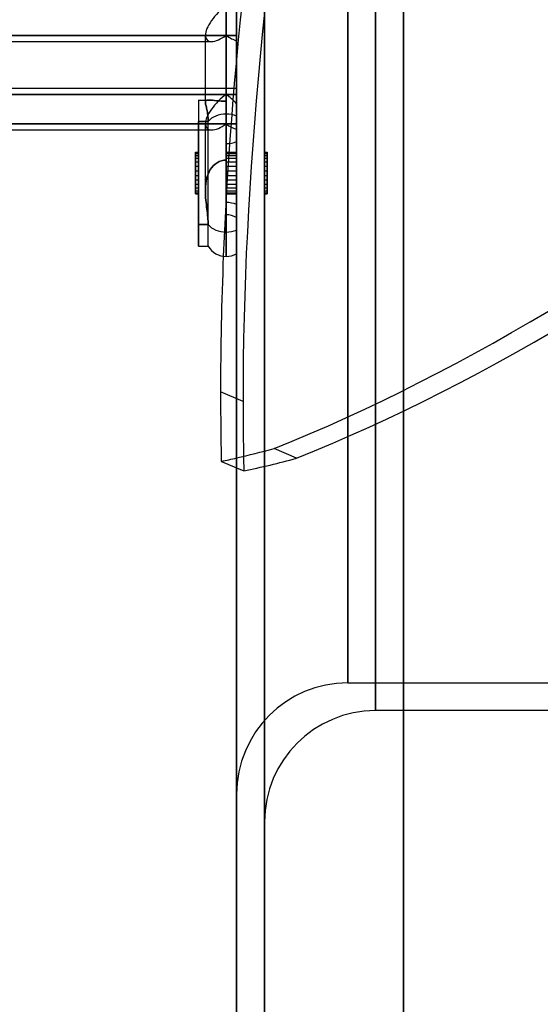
# Model space of a CAD drawing. Header units: millimetres. Extents: x -132 to 52, y -156 to 156.
# Tile 18 of 79: x -8 to 11, y -112 to -76. Entities that reach past the tile are written whole.
import ezdxf

# ---------------------------------------------------------------- set-up
doc = ezdxf.new("R2010")
doc.units = ezdxf.units.MM
doc.layers.add('MAIN-1', color=7, linetype='Continuous')

msp = doc.modelspace()

# ---------------------------------------------------------------- linework, layer by layer
at = {"layer": 'MAIN-1'}
for p, q in [((0, 136), (0, -136)), ((0, -136), (0, 136)), ((6, -136), (6, 136)), ((6, 136), (6, -136)), ((1, 135), (1, -135)), ((1, -135), (1, 135)), ((6, -135), (6, 135)), ((6, 135), (6, -135)), ((0, -104), (0, 0)), ((4, 0), (4, -100)), ((5, 0), (5, -101)), ((1, 0), (1, -105)), ((4, -100), (4, 0)), ((5, -101), (5, 0)), ((-0.375, -75.66), (-0.375, -79.55)), ((-0.375, -79.55), (-0.375, -75.66)), ((0, -76.721), (0, -75.441)), ((0, -76.721), (0, -75.441)), ((0, -79.621), (0, -75.997)), ((0, -75.997), (0, -79.621)), ((-0.375, -76.721), (-11.55, -76.721)), ((-11.55, -76.721), (-0.375, -76.721)), ((-1.125, -79.124), (-1.125, -76.721)), ((-1.125, -79.124), (-1.125, -76.721)), ((0, -76.721), (-0.375, -76.721)), ((-0.375, -76.721), (0, -76.721)), ((-0.375, -79.087), (-0.375, -76.721)), ((-0.375, -76.721), (-0.375, -79.087)), ((0, -76.721), (0, -76.915)), ((0, -76.915), (0, -76.721)), ((-37.65, -76.941), (-1.125, -76.941)), ((-37.65, -76.941), (-0.905, -76.941)), ((-1.125, -76.941), (-0.905, -76.941)), ((0, -80.539), (0, -76.915)), ((0, -76.915), (0, -80.539)), ((-37.55, -78.623), (0, -78.623)), ((-11.55, -78.623), (-1.125, -78.623)), ((-1.125, -78.842), (-11.55, -78.842)), ((-11.55, -78.842), (-0.375, -78.842)), ((-1.125, -78.623), (0, -78.623)), ((-0.375, -78.842), (-1.125, -78.842)), ((0, -78.842), (-0.375, -78.842)), ((-0.375, -78.842), (-0.375, -80.926)), ((-0.375, -78.842), (0, -78.842)), ((-0.375, -81.208), (-0.375, -78.842)), ((0, -79.903), (0, -78.623)), ((0, -79.903), (0, -78.623)), ((0, -78.842), (0, -79.179)), ((0, -79.179), (0, -78.842)), ((-1.375, -79.046), (-1.375, -79.815)), ((-1.375, -79.046), (-1.375, -83.527)), ((-1.375, -79.046), (-1.375, -83.527)), ((-1.375, -79.046), (-1.125, -79.046)), ((-1.375, -79.046), (-1.013, -79.046)), ((-1.125, -79.046), (-1.013, -79.046)), ((-1.123, -79.104), (-1.125, -79.124)), ((-1.125, -79.124), (-1.123, -79.104)), ((-1.125, -79.124), (-1.124, -79.146)), ((-1.124, -79.146), (-1.125, -79.124)), ((-1.124, -79.146), (-1.12, -79.172)), ((-1.12, -79.172), (-1.124, -79.146)), ((-1.119, -79.086), (-1.123, -79.104)), ((-1.123, -79.104), (-1.119, -79.086)), ((-1.12, -79.172), (-1.115, -79.2)), ((-1.115, -79.2), (-1.12, -79.172)), ((-1.109, -79.072), (-1.119, -79.086)), ((-1.119, -79.086), (-1.109, -79.072)), ((-1.115, -79.2), (-1.107, -79.232)), ((-1.107, -79.232), (-1.115, -79.2)), ((-1.095, -79.06), (-1.109, -79.072)), ((-1.109, -79.072), (-1.095, -79.06)), ((-1.107, -79.232), (-1.099, -79.266)), ((-1.099, -79.266), (-1.107, -79.232)), ((-1.099, -79.266), (-1.09, -79.304)), ((-1.09, -79.304), (-1.099, -79.266)), ((-1.074, -79.052), (-1.095, -79.06)), ((-1.095, -79.06), (-1.074, -79.052)), ((-1.047, -79.047), (-1.074, -79.052)), ((-1.074, -79.052), (-1.047, -79.047)), ((-1.014, -79.046), (-1.047, -79.047)), ((-1.047, -79.047), (-1.014, -79.046)), ((-0.974, -79.047), (-1.014, -79.046)), ((-1.014, -79.046), (-0.974, -79.047)), ((-0.923, -79.051), (-0.974, -79.047)), ((-0.974, -79.047), (-0.923, -79.051)), ((-0.864, -79.057), (-0.923, -79.051)), ((-0.923, -79.051), (-0.864, -79.057)), ((-0.8, -79.063), (-0.864, -79.057)), ((-0.864, -79.057), (-0.8, -79.063)), ((-0.726, -79.07), (-0.8, -79.063)), ((-0.8, -79.063), (-0.726, -79.07)), ((-0.644, -79.077), (-0.726, -79.07)), ((-0.726, -79.07), (-0.644, -79.077)), ((-0.556, -79.082), (-0.644, -79.077)), ((-0.644, -79.077), (-0.556, -79.082)), ((-0.465, -79.086), (-0.556, -79.082)), ((-0.556, -79.082), (-0.465, -79.086)), ((-0.375, -79.087), (-0.465, -79.086)), ((-0.465, -79.086), (-0.375, -79.087)), ((-0.375, -81.208), (-0.375, -79.087)), ((-0.375, -79.087), (-0.375, -81.208)), ((-0.375, -80.61), (-0.375, -79.087)), ((-0.375, -79.087), (-0.375, -80.61)), ((0, -82.803), (0, -79.179)), ((0, -79.179), (0, -82.803)), ((-1.09, -79.304), (-1.08, -79.344)), ((-1.08, -79.344), (-1.09, -79.304)), ((-1.08, -79.344), (-1.071, -79.387)), ((-1.071, -79.387), (-1.08, -79.344)), ((-1.071, -79.387), (-1.061, -79.433)), ((-1.061, -79.433), (-1.071, -79.387)), ((-1.061, -79.433), (-1.052, -79.482)), ((-1.052, -79.482), (-1.061, -79.433)), ((-1.052, -79.482), (-1.044, -79.532)), ((-1.044, -79.532), (-1.052, -79.482)), ((-1.044, -79.532), (-1.037, -79.585)), ((-1.037, -79.585), (-1.044, -79.532)), ((-1.037, -79.585), (-1.032, -79.64)), ((-1.032, -79.64), (-1.037, -79.585)), ((-1.032, -79.64), (-1.028, -79.697)), ((-1.028, -79.697), (-1.032, -79.64)), ((-0.375, -79.55), (-0.375, -84.671)), ((-0.375, -84.671), (-0.375, -79.55)), ((0, -84.57), (0, -79.621)), ((0, -84.57), (0, -79.621)), ((-11.552, -79.903), (-0.375, -79.903)), ((-0.375, -79.903), (-11.552, -79.903)), ((-1.025, -79.815), (-1.375, -79.815)), ((-1.375, -79.815), (-1.025, -79.815)), ((-1.375, -79.815), (-1.375, -84.296)), ((-1.375, -84.296), (-1.375, -79.815)), ((-1.125, -82.306), (-1.125, -79.903)), ((-1.125, -82.306), (-1.125, -79.903)), ((-1.028, -79.697), (-1.025, -79.755)), ((-1.025, -79.755), (-1.028, -79.697)), ((-1.025, -79.755), (-1.025, -79.815)), ((-1.025, -79.815), (-1.025, -79.755)), ((-1.025, -84.296), (-1.025, -79.815)), ((-1.025, -84.296), (-1.025, -79.815)), ((-0.375, -79.903), (0, -79.903)), ((-0.375, -83.792), (-0.375, -79.903)), ((0, -79.903), (-0.375, -79.903)), ((-0.375, -79.903), (-0.375, -80.926)), ((0, -80.097), (0, -79.903)), ((0, -79.903), (0, -80.097)), ((-37.65, -80.123), (-0.905, -80.123)), ((-37.65, -80.123), (-1.375, -80.123)), ((-1.375, -80.123), (-0.905, -80.123)), ((0, -83.721), (0, -80.097)), ((0, -80.097), (0, -83.721)), ((-0.375, -80.61), (-0.375, -83.171)), ((-0.375, -83.171), (-0.375, -80.61)), ((0, -80.539), (0, -83.271)), ((0, -80.539), (0, -83.271)), ((-1.475, -80.926), (-1.375, -80.926)), ((-1.475, -81.272), (-1.475, -80.926)), ((-1.475, -80.926), (-1.475, -81.141)), ((-1.475, -80.963), (-1.375, -80.963)), ((-1.475, -81.423), (-1.475, -80.963)), ((-1.475, -80.963), (-1.475, -81.036)), ((-1.475, -81.036), (-1.375, -81.036)), ((-1.475, -81.036), (-1.475, -81.587)), ((-1.375, -80.926), (-1.375, -81.272)), ((-1.375, -81.141), (-1.375, -80.926)), ((-1.375, -80.963), (-1.375, -81.423)), ((-1.375, -81.036), (-1.375, -80.963)), ((-1.375, -81.587), (-1.375, -81.036)), ((-0.375, -80.926), (-0.375, -81.208)), ((-0.375, -80.926), (-0.375, -83.171)), ((-0.375, -80.926), (0, -80.926)), ((-0.375, -80.926), (-0.375, -81.141)), ((-0.375, -81.272), (-0.375, -80.926)), ((-0.375, -80.963), (0, -80.963)), ((-0.375, -80.963), (-0.375, -81.036)), ((-0.375, -81.423), (-0.375, -80.963)), ((-0.375, -81.036), (0, -81.036)), ((-0.375, -81.036), (-0.375, -81.587)), ((0, -80.926), (0, -81.141)), ((0, -81.272), (0, -80.926)), ((0, -80.963), (0, -81.036)), ((0, -81.423), (0, -80.963)), ((0, -81.036), (0, -81.587)), ((1, -80.926), (1, -81.272)), ((1, -80.926), (1.1, -80.926)), ((1, -81.141), (1, -80.926)), ((1, -80.963), (1, -81.423)), ((1, -80.963), (1.1, -80.963)), ((1, -81.036), (1, -80.963)), ((1, -81.036), (1.1, -81.036)), ((1, -81.587), (1, -81.036)), ((1.1, -80.926), (1.1, -81.272)), ((1.1, -81.141), (1.1, -80.926)), ((1.1, -80.963), (1.1, -81.423)), ((1.1, -81.036), (1.1, -80.963)), ((1.1, -81.587), (1.1, -81.036)), ((-1.475, -81.141), (-1.375, -81.141)), ((-1.475, -81.141), (-1.475, -81.755)), ((-1.475, -81.272), (-1.375, -81.272)), ((-1.475, -81.919), (-1.475, -81.272)), ((-1.375, -81.755), (-1.375, -81.141)), ((-1.375, -81.272), (-1.375, -81.919)), ((-0.898, -81.475), (-0.842, -81.41)), ((-0.842, -81.41), (-0.898, -81.475)), ((-0.842, -81.41), (-0.778, -81.353)), ((-0.778, -81.353), (-0.842, -81.41)), ((-0.778, -81.353), (-0.706, -81.302)), ((-0.706, -81.302), (-0.778, -81.353)), ((-0.706, -81.302), (-0.628, -81.261)), ((-0.628, -81.261), (-0.706, -81.302)), ((-0.628, -81.261), (-0.545, -81.232)), ((-0.545, -81.232), (-0.628, -81.261)), ((-0.545, -81.232), (-0.46, -81.214)), ((-0.46, -81.214), (-0.545, -81.232)), ((-0.46, -81.214), (-0.375, -81.208)), ((-0.375, -81.208), (-0.46, -81.214)), ((-0.375, -81.141), (0, -81.141)), ((-0.375, -81.141), (-0.375, -81.755)), ((-0.375, -82.731), (-0.375, -81.208)), ((-0.375, -81.208), (-0.375, -82.731)), ((-0.375, -81.272), (0, -81.272)), ((-0.375, -81.919), (-0.375, -81.272)), ((0, -81.141), (0, -81.755)), ((0, -81.919), (0, -81.272)), ((1, -81.141), (1.1, -81.141)), ((1, -81.755), (1, -81.141)), ((1, -81.272), (1, -81.919)), ((1, -81.272), (1.1, -81.272)), ((1.1, -81.755), (1.1, -81.141)), ((1.1, -81.272), (1.1, -81.919)), ((-1.475, -81.423), (-1.375, -81.423)), ((-1.475, -82.07), (-1.475, -81.423)), ((-1.475, -81.587), (-1.375, -81.587)), ((-1.475, -81.587), (-1.475, -82.201)), ((-1.475, -81.755), (-1.375, -81.755)), ((-1.475, -81.755), (-1.475, -82.306)), ((-1.375, -81.423), (-1.375, -82.07)), ((-1.375, -82.201), (-1.375, -81.587)), ((-1.375, -82.306), (-1.375, -81.755)), ((-1.057, -81.789), (-1.028, -81.706)), ((-1.028, -81.706), (-1.057, -81.789)), ((-1.028, -81.706), (-0.993, -81.628)), ((-0.993, -81.628), (-1.028, -81.706)), ((-0.993, -81.628), (-0.95, -81.55)), ((-0.95, -81.55), (-0.993, -81.628)), ((-0.95, -81.55), (-0.898, -81.475)), ((-0.898, -81.475), (-0.95, -81.55)), ((-0.375, -81.423), (0, -81.423)), ((-0.375, -82.07), (-0.375, -81.423)), ((-0.375, -81.587), (0, -81.587)), ((-0.375, -81.587), (-0.375, -82.201)), ((-0.375, -81.755), (0, -81.755)), ((-0.375, -81.755), (-0.375, -82.306)), ((0, -82.07), (0, -81.423)), ((0, -81.587), (0, -82.201)), ((0, -81.755), (0, -82.306)), ((1, -81.423), (1, -82.07)), ((1, -81.423), (1.1, -81.423)), ((1, -81.587), (1.1, -81.587)), ((1, -82.201), (1, -81.587)), ((1, -81.755), (1.1, -81.755)), ((1, -82.306), (1, -81.755)), ((1.1, -81.423), (1.1, -82.07)), ((1.1, -82.201), (1.1, -81.587)), ((1.1, -82.306), (1.1, -81.755)), ((-1.475, -81.919), (-1.375, -81.919)), ((-1.475, -82.379), (-1.475, -81.919)), ((-1.475, -82.07), (-1.375, -82.07)), ((-1.475, -82.416), (-1.475, -82.07)), ((-1.375, -81.919), (-1.375, -82.379)), ((-1.375, -82.07), (-1.375, -82.416)), ((-1.119, -82.14), (-1.111, -82.054)), ((-1.111, -82.054), (-1.119, -82.14)), ((-1.111, -82.054), (-1.098, -81.965)), ((-1.098, -81.965), (-1.111, -82.054)), ((-1.098, -81.965), (-1.08, -81.876)), ((-1.08, -81.876), (-1.098, -81.965)), ((-1.08, -81.876), (-1.057, -81.789)), ((-1.057, -81.789), (-1.08, -81.876)), ((-0.375, -81.919), (0, -81.919)), ((-0.375, -82.379), (-0.375, -81.919)), ((-0.375, -82.07), (0, -82.07)), ((-0.375, -82.416), (-0.375, -82.07)), ((0, -82.379), (0, -81.919)), ((0, -82.416), (0, -82.07)), ((1, -81.919), (1, -82.379)), ((1, -81.919), (1.1, -81.919)), ((1, -82.07), (1, -82.416)), ((1, -82.07), (1.1, -82.07)), ((1.1, -81.919), (1.1, -82.379)), ((1.1, -82.07), (1.1, -82.416)), ((-1.475, -82.201), (-1.375, -82.201)), ((-1.475, -82.201), (-1.475, -82.379)), ((-1.475, -82.306), (-1.375, -82.306)), ((-1.475, -82.306), (-1.475, -82.379)), ((-1.475, -82.379), (-1.475, -82.416)), ((-1.475, -82.379), (-1.375, -82.379)), ((-1.475, -82.416), (-1.375, -82.416)), ((-1.375, -82.416), (-1.375, -82.201)), ((-1.375, -82.379), (-1.375, -82.306)), ((-1.125, -82.306), (-1.124, -82.223)), ((-1.124, -82.223), (-1.125, -82.306)), ((-1.124, -82.389), (-1.125, -82.306)), ((-1.125, -82.306), (-1.124, -82.389)), ((-1.124, -82.223), (-1.119, -82.14)), ((-1.119, -82.14), (-1.124, -82.223)), ((-1.12, -82.474), (-1.124, -82.389)), ((-1.124, -82.389), (-1.12, -82.474)), ((-1.115, -82.557), (-1.12, -82.474)), ((-1.12, -82.474), (-1.115, -82.557)), ((-0.375, -82.201), (0, -82.201)), ((-0.375, -82.201), (-0.375, -82.416)), ((-0.375, -82.306), (0, -82.306)), ((-0.375, -82.306), (-0.375, -82.379)), ((-0.375, -82.379), (0, -82.379)), ((-0.375, -82.416), (0, -82.416)), ((0, -82.201), (0, -82.416)), ((0, -82.306), (0, -82.379)), ((1, -82.201), (1.1, -82.201)), ((1, -82.416), (1, -82.201)), ((1, -82.306), (1.1, -82.306)), ((1, -82.379), (1, -82.306)), ((1, -82.379), (1.1, -82.379)), ((1, -82.416), (1.1, -82.416)), ((1.1, -82.379), (1.1, -82.201)), ((1.1, -82.379), (1.1, -82.306)), ((1.1, -82.416), (1.1, -82.379)), ((-1.107, -82.641), (-1.115, -82.557)), ((-1.115, -82.557), (-1.107, -82.641)), ((-1.099, -82.724), (-1.107, -82.641)), ((-1.107, -82.641), (-1.099, -82.724)), ((-1.09, -82.806), (-1.099, -82.724)), ((-1.099, -82.724), (-1.09, -82.806)), ((-1.08, -82.886), (-1.09, -82.806)), ((-1.09, -82.806), (-1.08, -82.886)), ((-0.375, -82.731), (-0.375, -83.171)), ((-1.071, -82.966), (-1.08, -82.886)), ((-1.08, -82.886), (-1.071, -82.966)), ((-1.061, -83.043), (-1.071, -82.966)), ((-1.071, -82.966), (-1.061, -83.043)), ((-1.052, -83.119), (-1.061, -83.043)), ((-1.061, -83.043), (-1.052, -83.119)), ((-1.044, -83.193), (-1.052, -83.119)), ((-1.052, -83.119), (-1.044, -83.193)), ((-0.375, -83.171), (-0.375, -83.792)), ((-1.375, -83.527), (-1.025, -83.527)), ((-1.025, -83.527), (-1.375, -83.527)), ((-1.375, -83.527), (-1.375, -84.296)), ((-1.037, -83.265), (-1.044, -83.193)), ((-1.044, -83.193), (-1.037, -83.265)), ((-1.032, -83.334), (-1.037, -83.265)), ((-1.037, -83.265), (-1.032, -83.334)), ((-1.028, -83.401), (-1.032, -83.334)), ((-1.032, -83.334), (-1.028, -83.401)), ((-1.025, -83.466), (-1.028, -83.401)), ((-1.028, -83.401), (-1.025, -83.466)), ((-1.025, -83.527), (-1.025, -83.466)), ((-1.025, -83.466), (-1.025, -83.527)), ((-1.025, -84.296), (-1.025, -83.527)), ((-0.375, -84.671), (-0.375, -83.792)), ((-1.375, -84.296), (-1.025, -84.296)), ((-1.375, -84.296), (-1.025, -84.296)), ((0.23, -89.88), (-0.579, -89.535)), ((2.154, -91.926), (1.345, -91.58)), ((-0.551, -92.037), (0, -92.272)), ((0, -92.272), (0.258, -92.383)), ((4, -100), (52, -100)), ((6, -101), (5, -101)), ((52, -101), (6, -101))]:
    msp.add_line(p, q, dxfattribs=at)
for centre, radius, start, end in [((-0.375, -83.921), 0.75, 59.9999, 90), ((-0.375, -83.921), 0.75, 59.9999, 90), ((-0.375, -83.921), 0.75, 209.9997, 270), ((-0.375, -83.921), 0.75, 209.9997, 270), ((-0.375, -83.921), 0.75, 270, 300.0001), ((-0.375, -83.921), 0.75, 270, 300.0001), ((4, -104), 4, 90, 180), ((5, -105), 4, 90, 180)]:
    msp.add_arc(centre, radius, start, end, dxfattribs=at)
for centre, major_axis, ratio, start_param, end_param in [((60.551, -40.08), (-40.845, -95.644), 0.475528, -1.40511, -0.896031), ((61.36, -40.425), (40.845, 95.644), 0.475528, 1.736483, 2.302536), ((22.595, 24.443), (-50.035, -117.163), 0.475528, 0.44401, 1.01947), ((23.405, 24.443), (-50.035, 117.163), 0.475528, 2.122123, 2.697582), ((22.595, 24.098), (50.035, -117.163), 0.475528, -1.01947, -0.44401), ((23.405, 24.098), (50.035, 117.163), 0.475528, -2.697582, -2.122123), ((-0.375, -76.191), (0.693, 0.693), 0.414214, 1.178097, 2.748894), ((-0.375, -76.191), (0.693, 0.693), 0.414214, 1.178097, 2.748894), ((-0.375, -76.191), (0.693, 0.693), 0.414214, 2.748894, 3.545744), ((-0.375, -76.191), (0.693, 0.693), 0.414214, 2.748894, 3.545744), ((-0.375, -76.191), (0.693, 0.693), 0.414214, -2.737442, -1.963495), ((-0.375, -76.191), (0.693, 0.693), 0.414214, -2.737442, -1.963495), ((-0.375, -76.191), (-0.693, 0.693), 0.414214, 1.963495, 2.487094), ((-0.375, -76.191), (-0.693, 0.693), 0.414214, 1.963495, 2.487094), ((-0.375, -79.373), (0.693, 0.693), 0.414214, 1.178097, 2.748894), ((-0.375, -79.373), (0.693, 0.693), 0.414214, 1.178097, 2.748894), ((-0.375, -79.373), (-0.693, 0.693), 0.414214, -1.701696, -1.178097), ((-0.375, -79.373), (-0.693, 0.693), 0.414214, -1.701696, -1.178097), ((-0.375, -80.08), (-0.75, 0), 0.707107, -1.570796, -0.523599), ((-0.375, -80.08), (-0.75, 0), 0.707107, -1.570796, -0.523599), ((-0.375, -80.08), (-0.75, 0), 0.707107, -2.094395, -1.570796), ((-0.375, -80.08), (-0.75, 0), 0.707107, -2.094395, -1.570796), ((-0.375, -79.373), (0.693, 0.693), 0.414214, 2.748894, 3.545744), ((-0.375, -79.373), (0.693, 0.693), 0.414214, 2.748894, 3.545744), ((-0.375, -79.373), (0.693, 0.693), 0.414214, -2.737442, -1.963495), ((-0.375, -79.373), (0.693, 0.693), 0.414214, -2.737442, -1.963495), ((-0.375, -79.373), (-0.693, 0.693), 0.414214, 1.963495, 2.487094), ((-0.375, -79.373), (-0.693, 0.693), 0.414214, 1.963495, 2.487094), ((-0.375, -80.08), (-0.75, 0), 0.707107, 1.570796, 2.094395), ((-0.375, -80.08), (-0.75, 0), 0.707107, 1.570796, 2.094395), ((-0.375, -83.262), (-0.75, 0), 0.707107, -2.094395, -1.570796), ((-0.375, -83.262), (-0.75, 0), 0.707107, -2.094395, -1.570796), ((-0.375, -83.262), (-0.75, 0), 0.707107, 0.523599, 1.570796), ((-0.375, -83.262), (-0.75, 0), 0.707107, 0.523599, 1.570796), ((-0.375, -83.262), (-0.75, 0), 0.707107, 1.570796, 2.094395), ((-0.375, -83.262), (-0.75, 0), 0.707107, 1.570796, 2.094395), ((60.551, -40.08), (-40.845, -95.644), 0.475528, -0.896031, -0.839056), ((60.551, -40.08), (-40.845, -95.644), 0.475528, -0.839056, -0.809048), ((61.36, -40.425), (40.845, 95.644), 0.475528, 2.302536, 2.332544), ((22.595, 0.173), (-38.881, -91.045), 0.475528, 0.332953, 0.357911), ((22.595, 0.173), (-38.881, -91.045), 0.475528, 0.322654, 0.332953), ((23.405, -0.173), (38.881, 91.045), 0.475528, -2.818939, -2.783681)]:
    msp.add_ellipse(centre, major_axis=major_axis, ratio=ratio, start_param=start_param, end_param=end_param, dxfattribs=at)

doc.saveas('drawing.dxf')
